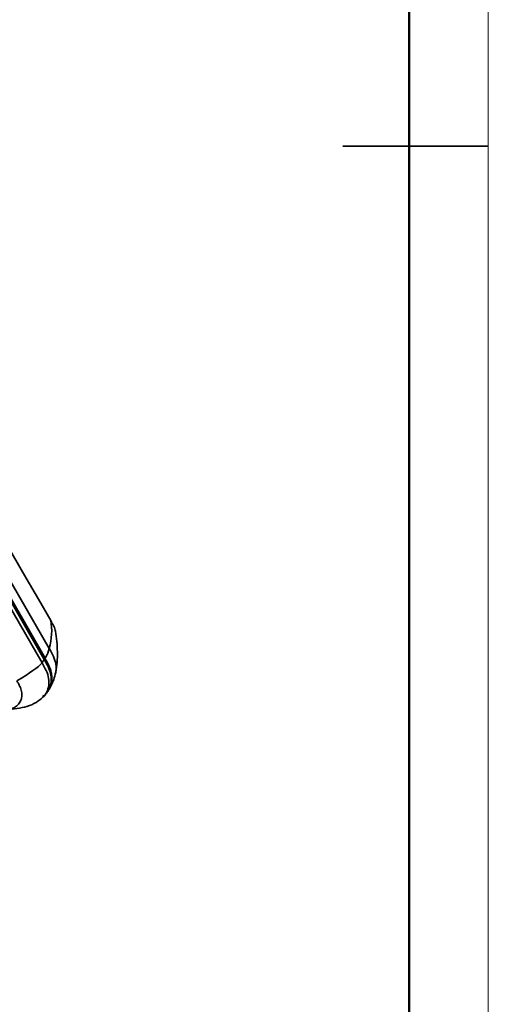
# Model space of a CAD drawing. Header units: millimetres. Extents: x 0 to 420, y 0 to 297.
# Tile 16 of 21: x 385 to 420, y 85 to 159. Entities that reach past the tile are written whole.
import ezdxf

# ---------------------------------------------------------------- set-up
doc = ezdxf.new("R2010")
doc.units = ezdxf.units.MM

msp = doc.modelspace()

# ---------------------------------------------------------------- linework, layer by layer
at = {"color": 7, "linetype": 'Continuous', "lineweight": 18}
msp.add_line((419.993, 297.397), (419.993, 0.397), dxfattribs=at)
at = {"color": 7, "linetype": 'Continuous', "lineweight": 50}
msp.add_line((413.996, 5.989), (413.996, 290.989), dxfattribs=at)
at = {"color": 7, "linetype": 'Continuous', "lineweight": 35}
for p, q in [((408.996, 149.489), (419.996, 149.489)), ((386.784, 111.481), (369.435, 141.533)), ((386.455, 110.739), (369.106, 140.791)), ((386.478, 110.774), (369.129, 140.826)), ((368.884, 140.473), (386.233, 110.421)), ((386.405, 110.66), (369.056, 140.712)), ((382.071, 121.943), (385.026, 116.824)), ((386.455, 110.739), (386.405, 110.66)), ((386.666, 108.253), (386.716, 108.329))]:
    msp.add_line(p, q, dxfattribs=at)
at = {"color": 7, "linetype": 'Continuous', "lineweight": 35, "flags": 128}
msp.add_lwpolyline([(386.886, 113.603), (385.956, 115.213), (385.026, 116.824)], dxfattribs=at)
at = {"color": 7, "linetype": 'Continuous', "lineweight": 35}
for points in [[(386.784, 111.481), (386.979, 112.236), (387.013, 112.943), (386.886, 113.603)], [(386.784, 111.481), (386.723, 111.246), (386.621, 111.01), (386.478, 110.774)], [(384.321, 109.056), (385.315, 109.616), (385.953, 110.071), (386.233, 110.421)], [(386.405, 110.66), (386.354, 110.579), (386.296, 110.5), (386.233, 110.421)]]:
    msp.add_open_spline(points, degree=3, dxfattribs=at)
for points, knots in [([(386.886, 113.603), (386.967, 113.459), (387.119, 113.189), (387.24, 112.906), (387.243, 112.785), (387.244, 112.779)], [0, 0, 0, 0, 0.518459, 0.975154, 1, 1, 1, 1]), ([(387.265, 109.69), (387.305, 109.944), (387.387, 110.463), (387.403, 111.253), (387.36, 112.053), (387.283, 112.544), (387.244, 112.794)], [0, 0, 0, 0, 0.2331349, 0.4789438, 0.7351128, 1, 1, 1, 1]), ([(386.699, 108.34), (386.739, 108.39), (386.883, 108.573), (386.982, 108.976), (386.985, 109.436), (386.893, 109.828), (386.781, 110.129), (386.63, 110.434), (386.514, 110.637), (386.455, 110.739)], [0, 0, 0, 0, 0.0864234, 0.3169913, 0.5456678, 0.6588912, 0.7733563, 0.8866996, 1, 1, 1, 1]), ([(386.766, 108.405), (386.86, 108.574), (386.992, 108.811), (387.159, 109.242), (387.221, 109.504), (387.265, 109.69)], [0, 0, 0, 0, 0.417771, 0.587226, 1, 1, 1, 1]), ([(383.23, 106.882), (383.315, 106.885), (383.398, 106.887), (383.556, 106.896), (383.631, 106.902), (383.773, 106.922), (383.84, 106.934), (383.968, 106.968), (384.028, 106.99), (384.202, 107.067), (384.305, 107.137), (384.479, 107.307), (384.55, 107.406), (384.656, 107.623), (384.69, 107.741), (384.72, 107.986), (384.714, 108.113), (384.675, 108.305), (384.657, 108.369), (384.612, 108.498), (384.584, 108.563), (384.521, 108.697), (384.485, 108.766), (384.406, 108.908), (384.364, 108.981), (384.321, 109.056)], [0, 0, 0, 0, 0.0625, 0.0625, 0.125, 0.125, 0.1875, 0.1875, 0.25, 0.25, 0.375, 0.375, 0.5, 0.5, 0.625, 0.625, 0.75, 0.75, 0.8125, 0.8125, 0.875, 0.875, 0.9375, 0.9375, 1, 1, 1, 1]), ([(386.33, 107.832), (386.376, 107.882), (386.442, 107.954), (386.519, 108.051), (386.587, 108.139), (386.633, 108.205), (386.664, 108.25)], [0, 0, 0, 0, 0.380796, 0.54547, 0.692605, 1, 1, 1, 1]), ([(383.574, 106.886), (383.832, 106.9), (384.339, 106.929), (385.106, 107.098), (385.806, 107.38), (386.155, 107.682), (386.33, 107.832)], [0, 0, 0, 0, 0.253842, 0.498818, 0.750266, 1, 1, 1, 1])]:
    msp.add_open_spline(points, degree=3, knots=knots, dxfattribs=at)
at = {"color": 8, "linetype": 'Continuous', "lineweight": 35}
for points, knots in [([(387.25, 109.677), (387.26, 109.707), (387.323, 109.894), (387.293, 110.3), (387.127, 110.882), (386.899, 111.281), (386.784, 111.481)], [0, 0, 0, 0, 0.061558, 0.374526, 0.685619, 1, 1, 1, 1]), ([(386.233, 110.421), (386.348, 110.219), (386.577, 109.815), (386.757, 109.221), (386.759, 108.674), (386.619, 108.189), (386.409, 107.937), (386.306, 107.814)], [0, 0, 0, 0, 0.200961, 0.401531, 0.603439, 0.807234, 1, 1, 1, 1]), ([(386.269, 107.86), (386.293, 107.873), (386.463, 107.966), (386.667, 108.23), (386.872, 108.63), (386.948, 109.093), (386.899, 109.593), (386.711, 110.124), (386.507, 110.481), (386.405, 110.66)], [0, 0, 0, 0, 0.027299, 0.192211, 0.357843, 0.519722, 0.680479, 0.840395, 1, 1, 1, 1])]:
    msp.add_open_spline(points, degree=3, knots=knots, dxfattribs=at)

doc.saveas('drawing.dxf')
